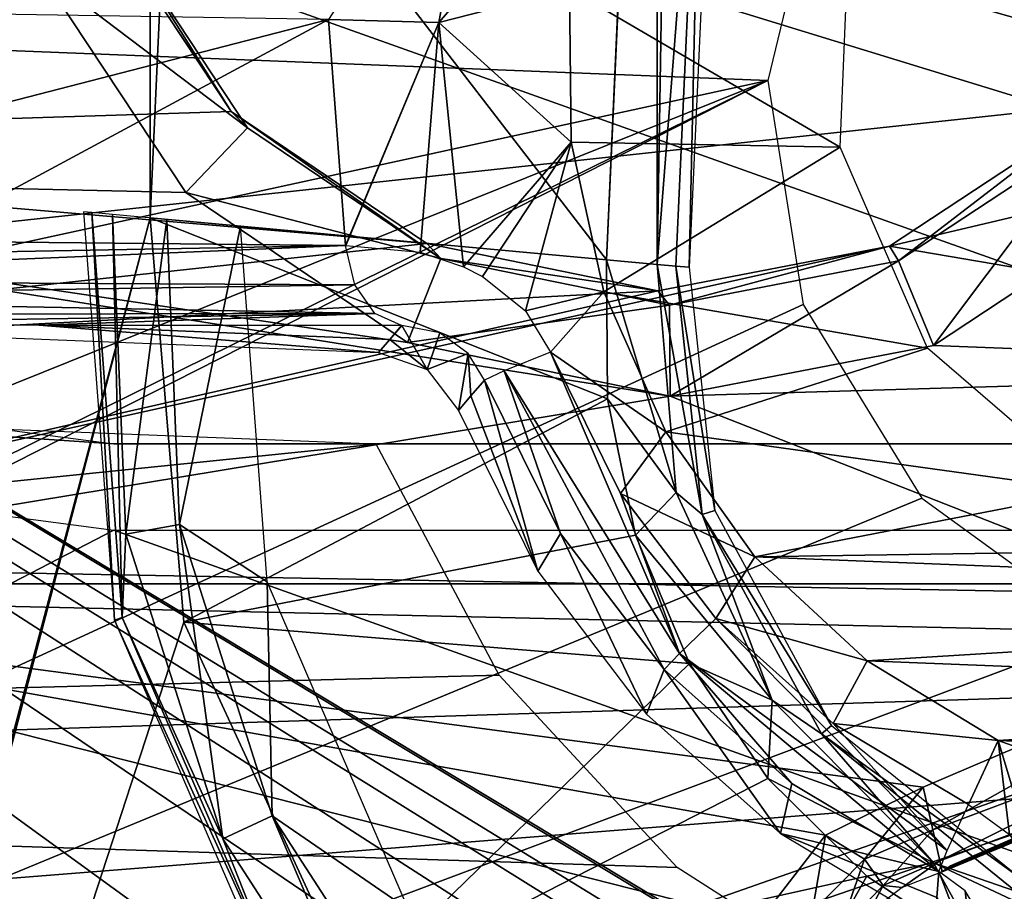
# Model space of a CAD drawing. Header units: millimetres. Extents: x -75 to 75, y -23 to 43.
# Tile 183 of 256: x 18.57 to 21.87, y 6 to 8.92. Entities that reach past the tile are written whole.
import ezdxf

# ---------------------------------------------------------------- set-up
doc = ezdxf.new("R2010")
doc.units = ezdxf.units.MM
doc.header["$LTSCALE"] = 81.481481
for name, color, linetype in [('14', 7, 'CONTINUOUS'), ('16', 7, 'CONTINUOUS'), ('190', 7, 'CONTINUOUS'), ('196', 7, 'CONTINUOUS'), ('205', 7, 'CONTINUOUS'), ('276', 7, 'CONTINUOUS'), ('280', 7, 'CONTINUOUS'), ('500', 7, 'CONTINUOUS'), ('515', 7, 'CONTINUOUS'), ('530', 7, 'CONTINUOUS'), ('531', 7, 'CONTINUOUS'), ('533', 7, 'CONTINUOUS'), ('534', 7, 'CONTINUOUS'), ('541', 7, 'CONTINUOUS'), ('542', 7, 'CONTINUOUS'), ('548', 7, 'CONTINUOUS'), ('6', 7, 'CONTINUOUS'), ('634', 7, 'CONTINUOUS'), ('693', 7, 'CONTINUOUS'), ('694', 7, 'CONTINUOUS'), ('699', 7, 'CONTINUOUS'), ('701', 7, 'CONTINUOUS'), ('722', 7, 'CONTINUOUS'), ('734', 7, 'CONTINUOUS'), ('753', 7, 'CONTINUOUS'), ('754', 7, 'CONTINUOUS'), ('756', 7, 'CONTINUOUS'), ('759', 7, 'CONTINUOUS'), ('775', 7, 'CONTINUOUS'), ('786', 7, 'CONTINUOUS'), ('791', 7, 'CONTINUOUS'), ('8', 7, 'CONTINUOUS'), ('803', 7, 'CONTINUOUS'), ('804', 7, 'CONTINUOUS'), ('820', 7, 'CONTINUOUS'), ('834', 7, 'CONTINUOUS'), ('835', 7, 'CONTINUOUS')]:
    doc.layers.add(name, color=color, linetype=linetype)

msp = doc.modelspace()

# ---------------------------------------------------------------- linework, layer by layer
at = {"layer": '14', "color": 251, "linetype": 'Continuous', "true_color": 0x565d62}
for points in [[(-58.6077, 7.0323, 96.607), (-58.9411, 32.5, 96.9404), (58.9411, 32.5, 96.9404), (-58.6077, 7.0323, 96.607)], [(-58.5539, 7.0314, 96.607), (-58.6077, 7.0323, 96.607), (58.9411, 32.5, 96.9404), (-58.5539, 7.0314, 96.607)], [(-58.5, 7.0311, 96.607), (-58.5539, 7.0314, 96.607), (58.9411, 32.5, 96.9404), (-58.5, 7.0311, 96.607)], [(-2.3593, 18.0402, 96.7511), (-58.5, 7.0311, 96.607), (58.9411, 32.5, 96.9404), (-2.3593, 18.0402, 96.7511)], [(2.5034, 7.0311, 96.607), (2.3593, 18.0402, 96.7511), (58.9411, 32.5, 96.9404), (2.5034, 7.0311, 96.607)], [(58.5, 7.0311, 96.607), (2.5034, 7.0311, 96.607), (58.9411, 32.5, 96.9404), (58.5, 7.0311, 96.607)]]:
    msp.add_3dface(points, dxfattribs=at)
at = {"layer": '16', "color": 251, "linetype": 'Continuous', "true_color": 0x565d62}
for points in [[(58.6077, 7.0323, -96.607), (58.9411, 32.5, -96.9404), (2.487, 28.0402, -96.882), (58.6077, 7.0323, -96.607)], [(2.9458, 7.0311, -96.607), (58.5, 7.0311, -96.607), (2.487, 28.0402, -96.882), (2.9458, 7.0311, -96.607)], [(58.5, 7.0311, -96.607), (58.5539, 7.0314, -96.607), (2.487, 28.0402, -96.882), (58.5, 7.0311, -96.607)], [(58.5539, 7.0314, -96.607), (58.6077, 7.0323, -96.607), (2.487, 28.0402, -96.882), (58.5539, 7.0314, -96.607)]]:
    msp.add_3dface(points, dxfattribs=at)
at = {"layer": '190', "color": 251, "linetype": 'Continuous', "true_color": 0x464b4f}
for points in [[(31.481, 7.5, 93.8643), (18.8869, 7.5, 93.8643), (47.3431, 7.5, 94.9357), (31.481, 7.5, 93.8643)], [(47.3431, 7.5, 94.9357), (18.8869, 7.5, 93.8643), (18.8869, 7.5, 94.9357), (47.3431, 7.5, 94.9357)]]:
    msp.add_3dface(points, dxfattribs=at)
at = {"layer": '196', "color": 251, "linetype": 'Continuous', "true_color": 0x464b4f}
for points in [[(18.8869, 7.5, 94.9357), (18.3527, 7.5358, 93.8657), (17.8553, 7.6353, 94.9306), (18.8869, 7.5, 94.9357)], [(18.8869, 7.5, 94.9357), (18.8869, 7.5, 93.8643), (18.3527, 7.5358, 93.8657), (18.8869, 7.5, 94.9357)]]:
    msp.add_3dface(points, dxfattribs=at)
at = {"layer": '205', "color": 251, "linetype": 'Continuous', "true_color": 0x464b4f}
for points in [[(17.763, 7.3599, 93.5697), (18.8869, 7.2105, 93.5645), (10.3562, 2.7895, 93.4101), (17.763, 7.3599, 93.5697)], [(18.8869, 7.2105, 93.5645), (31.2493, 2.7895, 93.4101), (10.3562, 2.7895, 93.4101), (18.8869, 7.2105, 93.5645)], [(31.481, 7.2105, 93.5645), (31.2493, 2.7895, 93.4101), (18.8869, 7.2105, 93.5645), (31.481, 7.2105, 93.5645)]]:
    msp.add_3dface(points, dxfattribs=at)
at = {"layer": '276', "color": 251, "linetype": 'Continuous', "true_color": 0x464b4f}
for points in [[(10.3562, 7.4943, -93.5744), (19.7806, 2.7895, -93.4101), (10.3562, 12.2105, -93.7391), (10.3562, 7.4943, -93.5744)], [(19.8924, 4.6662, -93.4756), (20.104, 5.1245, -93.4916), (10.3562, 12.2105, -93.7391), (19.8924, 4.6662, -93.4756)], [(19.8033, 4.0893, -93.4555), (19.8924, 4.6662, -93.4756), (10.3562, 12.2105, -93.7391), (19.8033, 4.0893, -93.4555)], [(19.7806, 2.7895, -93.4101), (19.8033, 4.0893, -93.4555), (10.3562, 12.2105, -93.7391), (19.7806, 2.7895, -93.4101)], [(54.9162, 5.6242, -93.5091), (55.0838, 5.6242, -93.5091), (10.3562, 12.2105, -93.7391), (54.9162, 5.6242, -93.5091)], [(21.0838, 5.6242, -93.5091), (21.3557, 5.5761, -93.5074), (10.3562, 12.2105, -93.7391), (21.0838, 5.6242, -93.5091)], [(10.3562, 12.2105, -93.7391), (55.0838, 5.6242, -93.5091), (55.2537, 12.2105, -93.7391), (10.3562, 12.2105, -93.7391)], [(20.9162, 5.6242, -93.5091), (21.0838, 5.6242, -93.5091), (10.3562, 12.2105, -93.7391), (20.9162, 5.6242, -93.5091)], [(20.6527, 5.5791, -93.5075), (20.9162, 5.6242, -93.5091), (10.3562, 12.2105, -93.7391), (20.6527, 5.5791, -93.5075)], [(20.3735, 5.4232, -93.5021), (20.6527, 5.5791, -93.5075), (10.3562, 12.2105, -93.7391), (20.3735, 5.4232, -93.5021)], [(20.104, 5.1245, -93.4916), (20.3735, 5.4232, -93.5021), (10.3562, 12.2105, -93.7391), (20.104, 5.1245, -93.4916)], [(54.6527, 5.5791, -93.5075), (54.9162, 5.6242, -93.5091), (10.3562, 12.2105, -93.7391), (54.6527, 5.5791, -93.5075)], [(37.9162, 5.6242, -93.5091), (38.0838, 5.6242, -93.5091), (10.3562, 12.2105, -93.7391), (37.9162, 5.6242, -93.5091)], [(38.0838, 5.6242, -93.5091), (38.3557, 5.5761, -93.5074), (10.3562, 12.2105, -93.7391), (38.0838, 5.6242, -93.5091)], [(38.3557, 5.5761, -93.5074), (53.7806, 2.7895, -93.4101), (10.3562, 12.2105, -93.7391), (38.3557, 5.5761, -93.5074)], [(54.104, 5.1245, -93.4916), (54.3735, 5.4232, -93.5021), (10.3562, 12.2105, -93.7391), (54.104, 5.1245, -93.4916)], [(53.8924, 4.6662, -93.4756), (54.104, 5.1245, -93.4916), (10.3562, 12.2105, -93.7391), (53.8924, 4.6662, -93.4756)], [(53.8033, 4.0893, -93.4555), (53.8924, 4.6662, -93.4756), (10.3562, 12.2105, -93.7391), (53.8033, 4.0893, -93.4555)], [(53.7806, 2.7895, -93.4101), (53.8033, 4.0893, -93.4555), (10.3562, 12.2105, -93.7391), (53.7806, 2.7895, -93.4101)], [(37.6527, 5.5791, -93.5075), (37.9162, 5.6242, -93.5091), (10.3562, 12.2105, -93.7391), (37.6527, 5.5791, -93.5075)], [(21.6319, 5.4188, -93.5019), (36.7806, 2.7895, -93.4101), (10.3562, 12.2105, -93.7391), (21.6319, 5.4188, -93.5019)], [(36.7806, 2.7895, -93.4101), (36.8033, 4.0893, -93.4555), (10.3562, 12.2105, -93.7391), (36.7806, 2.7895, -93.4101)], [(36.8033, 4.0893, -93.4555), (36.8924, 4.6662, -93.4756), (10.3562, 12.2105, -93.7391), (36.8033, 4.0893, -93.4555)], [(36.8924, 4.6662, -93.4756), (37.104, 5.1245, -93.4916), (10.3562, 12.2105, -93.7391), (36.8924, 4.6662, -93.4756)], [(37.104, 5.1245, -93.4916), (37.3735, 5.4232, -93.5021), (10.3562, 12.2105, -93.7391), (37.104, 5.1245, -93.4916)], [(21.3557, 5.5761, -93.5074), (21.6319, 5.4188, -93.5019), (10.3562, 12.2105, -93.7391), (21.3557, 5.5761, -93.5074)], [(54.3735, 5.4232, -93.5021), (54.6527, 5.5791, -93.5075), (10.3562, 12.2105, -93.7391), (54.3735, 5.4232, -93.5021)], [(37.3735, 5.4232, -93.5021), (37.6527, 5.5791, -93.5075), (10.3562, 12.2105, -93.7391), (37.3735, 5.4232, -93.5021)], [(10.3562, 2.7895, -93.4101), (19.7806, 2.7895, -93.4101), (10.3562, 7.4943, -93.5744), (10.3562, 2.7895, -93.4101)]]:
    msp.add_3dface(points, dxfattribs=at)
at = {"layer": '280', "color": 251, "linetype": 'Continuous', "true_color": 0x464b4f}
for points in [[(10.3562, 12.2105, -95.0609), (55.2537, 12.2105, -95.0609), (10.3562, 7.3602, -95.2303), (10.3562, 12.2105, -95.0609)], [(55.2537, 12.2105, -95.0609), (10.3562, 2.5, -95.4), (10.3562, 7.3602, -95.2303), (55.2537, 12.2105, -95.0609)], [(56.2634, 12.0146, -95.0677), (10.3562, 2.5, -95.4), (55.2537, 12.2105, -95.0609), (56.2634, 12.0146, -95.0677)], [(57.1247, 11.4571, -95.0872), (10.3562, 2.5, -95.4), (56.2634, 12.0146, -95.0677), (57.1247, 11.4571, -95.0872)], [(57.716, 10.6183, -95.1165), (10.3562, 2.5, -95.4), (57.1247, 11.4571, -95.0872), (57.716, 10.6183, -95.1165)], [(57.8816, 10.1303, -95.1335), (10.3562, 2.5, -95.4), (57.716, 10.6183, -95.1165), (57.8816, 10.1303, -95.1335)], [(57.9521, 9.6047, -95.1519), (10.3562, 2.5, -95.4), (57.8816, 10.1303, -95.1335), (57.9521, 9.6047, -95.1519)], [(58.2002, 2.5, -95.4), (10.3562, 2.5, -95.4), (57.9521, 9.6047, -95.1519), (58.2002, 2.5, -95.4)]]:
    msp.add_3dface(points, dxfattribs=at)
at = {"layer": '500', "color": 251, "linetype": 'Continuous', "true_color": 0x464b4f}
for points in [[(16.793, 20.0814, 160.5), (19.1206, 13.0969, 160.5), (16.793, -0.0814, 160.5), (16.793, 20.0814, 160.5)], [(19.1206, 13.0969, 160.5), (19.0078, 11.7428, 160.5), (16.793, -0.0814, 160.5), (19.1206, 13.0969, 160.5)], [(19.0078, 11.7428, 160.5), (19.0078, 8.2572, 160.5), (16.793, -0.0814, 160.5), (19.0078, 11.7428, 160.5)], [(19.0875, 10, 160.5), (19.0078, 8.2572, 160.5), (19.0078, 11.7428, 160.5), (19.0875, 10, 160.5)], [(16.793, -0.0814, 160.5), (19.0078, 8.2572, 160.5), (16.7084, -0.5047, 160.5), (16.793, -0.0814, 160.5)], [(19.0078, 8.2572, 160.5), (19.1206, 6.9031, 160.5), (16.7084, -0.5047, 160.5), (19.0078, 8.2572, 160.5)], [(19.1206, 6.9031, 160.5), (19.6897, 5.6693, 160.5), (16.7084, -0.5047, 160.5), (19.1206, 6.9031, 160.5)]]:
    msp.add_3dface(points, dxfattribs=at)
at = {"layer": '515', "color": 251, "linetype": 'Continuous', "true_color": 0x464b4f}
for points in [[(18.0711, 6.6779, 162.5), (15.8017, 8.6055, 162.5), (21.4039, -2.456, 162.5), (18.0711, 6.6779, 162.5)], [(15.8017, 8.6055, 162.5), (15.8017, 2.6098, 162.5), (21.4039, -2.456, 162.5), (15.8017, 8.6055, 162.5)], [(18.753, 5.1396, 162.5), (18.0711, 6.6779, 162.5), (21.4039, -2.456, 162.5), (18.753, 5.1396, 162.5)]]:
    msp.add_3dface(points, dxfattribs=at)
at = {"layer": '530', "color": 251, "linetype": 'Continuous', "true_color": 0x464b4f}
for points in [[(20.7684, 8.0958, 162.9537), (20.8985, 7.2769, 165.5), (20.8561, 7.2637, 162.9537), (20.7684, 8.0958, 162.9537)], [(20.8127, 8.0917, 165.5), (20.8985, 7.2769, 165.5), (20.7684, 8.0958, 162.9537), (20.8127, 8.0917, 165.5)], [(20.8985, 7.2769, 165.5), (21.2896, 6.5569, 165.5), (20.8561, 7.2637, 162.9537), (20.8985, 7.2769, 165.5)], [(20.8561, 7.2637, 162.9537), (21.2896, 6.5569, 165.5), (21.2555, 6.5284, 162.9537), (20.8561, 7.2637, 162.9537)], [(21.2896, 6.5569, 165.5), (21.9265, 6.0414, 165.5), (21.2555, 6.5284, 162.9537), (21.2896, 6.5569, 165.5)], [(21.2555, 6.5284, 162.9537), (21.9265, 6.0414, 165.5), (21.9058, 6.002, 162.9537), (21.2555, 6.5284, 162.9537)]]:
    msp.add_3dface(points, dxfattribs=at)
at = {"layer": '531', "color": 251, "linetype": 'Continuous', "true_color": 0x464b4f}
for points in [[(20.8127, 8.0917, 165.5), (20.7684, 8.0958, 162.9537), (20.8556, 10, 162.9537), (20.8127, 8.0917, 165.5)], [(20.9, 10, 165.5), (20.8127, 8.0917, 165.5), (20.8556, 10, 162.9537), (20.9, 10, 165.5)]]:
    msp.add_3dface(points, dxfattribs=at)
at = {"layer": '533', "color": 251, "linetype": 'Continuous', "true_color": 0x464b4f}
for points in [[(20.5388, 7.6509, 162.3284), (19.0078, 8.2572, 160.5), (20.5356, 8.1171, 162.3284), (20.5388, 7.6509, 162.3284)], [(19.1206, 6.9031, 160.5), (19.0078, 8.2572, 160.5), (20.5388, 7.6509, 162.3284), (19.1206, 6.9031, 160.5)], [(20.6328, 7.1943, 162.3284), (19.1206, 6.9031, 160.5), (20.5388, 7.6509, 162.3284), (20.6328, 7.1943, 162.3284)], [(20.8141, 6.7648, 162.3284), (19.1206, 6.9031, 160.5), (20.6328, 7.1943, 162.3284), (20.8141, 6.7648, 162.3284)], [(19.6897, 5.6693, 160.5), (19.1206, 6.9031, 160.5), (20.8141, 6.7648, 162.3284), (19.6897, 5.6693, 160.5)], [(21.0757, 6.3789, 162.3284), (19.6897, 5.6693, 160.5), (20.8141, 6.7648, 162.3284), (21.0757, 6.3789, 162.3284)], [(21.4076, 6.0515, 162.3284), (19.6897, 5.6693, 160.5), (21.0757, 6.3789, 162.3284), (21.4076, 6.0515, 162.3284)], [(20.6465, 4.7045, 160.5), (19.6897, 5.6693, 160.5), (21.4076, 6.0515, 162.3284), (20.6465, 4.7045, 160.5)], [(21.797, 5.7951, 162.3284), (20.6465, 4.7045, 160.5), (21.4076, 6.0515, 162.3284), (21.797, 5.7951, 162.3284)]]:
    msp.add_3dface(points, dxfattribs=at)
at = {"layer": '534', "color": 251, "linetype": 'Continuous', "true_color": 0x464b4f}
for points in [[(19.0078, 8.2572, 160.5), (19.0875, 10, 160.5), (20.5356, 8.1171, 162.3284), (19.0078, 8.2572, 160.5)], [(20.5356, 8.1171, 162.3284), (19.0875, 10, 160.5), (20.6218, 10, 162.3284), (20.5356, 8.1171, 162.3284)]]:
    msp.add_3dface(points, dxfattribs=at)
at = {"layer": '541', "color": 251, "linetype": 'Continuous', "true_color": 0x464b4f}
for points in [[(20.7684, 11.9042, 162.9537), (20.8556, 10, 162.9537), (20.7055, 8.1016, 162.621), (20.7684, 11.9042, 162.9537)], [(20.7055, 11.8984, 162.621), (20.7684, 11.9042, 162.9537), (20.7055, 8.1016, 162.621), (20.7055, 11.8984, 162.621)], [(20.5356, 8.1171, 162.3284), (20.7055, 11.8984, 162.621), (20.7055, 8.1016, 162.621), (20.5356, 8.1171, 162.3284)], [(20.5356, 8.1171, 162.3284), (20.6218, 10, 162.3284), (20.7055, 11.8984, 162.621), (20.5356, 8.1171, 162.3284)], [(20.8556, 10, 162.9537), (20.7684, 8.0958, 162.9537), (20.7055, 8.1016, 162.621), (20.8556, 10, 162.9537)]]:
    msp.add_3dface(points, dxfattribs=at)
at = {"layer": '542', "color": 251, "linetype": 'Continuous', "true_color": 0x464b4f}
for points in [[(20.5388, 7.6509, 162.3284), (20.5356, 8.1171, 162.3284), (20.7692, 7.3375, 162.621), (20.5388, 7.6509, 162.3284)], [(20.5356, 8.1171, 162.3284), (20.7055, 8.1016, 162.621), (20.7692, 7.3375, 162.621), (20.5356, 8.1171, 162.3284)], [(20.7055, 8.1016, 162.621), (20.8561, 7.2637, 162.9537), (20.7692, 7.3375, 162.621), (20.7055, 8.1016, 162.621)], [(20.7684, 8.0958, 162.9537), (20.8561, 7.2637, 162.9537), (20.7055, 8.1016, 162.621), (20.7684, 8.0958, 162.9537)], [(20.6328, 7.1943, 162.3284), (20.5388, 7.6509, 162.3284), (20.7692, 7.3375, 162.621), (20.6328, 7.1943, 162.3284)], [(20.6328, 7.1943, 162.3284), (20.7692, 7.3375, 162.621), (21.0903, 6.6413, 162.621), (20.6328, 7.1943, 162.3284)], [(20.7692, 7.3375, 162.621), (20.8561, 7.2637, 162.9537), (21.0903, 6.6413, 162.621), (20.7692, 7.3375, 162.621)], [(20.8561, 7.2637, 162.9537), (21.2555, 6.5284, 162.9537), (21.0903, 6.6413, 162.621), (20.8561, 7.2637, 162.9537)], [(20.8141, 6.7648, 162.3284), (20.6328, 7.1943, 162.3284), (21.0903, 6.6413, 162.621), (20.8141, 6.7648, 162.3284)], [(21.0757, 6.3789, 162.3284), (20.8141, 6.7648, 162.3284), (21.0903, 6.6413, 162.621), (21.0757, 6.3789, 162.3284)], [(21.0757, 6.3789, 162.3284), (21.0903, 6.6413, 162.621), (21.6302, 6.0969, 162.621), (21.0757, 6.3789, 162.3284)], [(21.0903, 6.6413, 162.621), (21.2555, 6.5284, 162.9537), (21.6302, 6.0969, 162.621), (21.0903, 6.6413, 162.621)], [(21.2555, 6.5284, 162.9537), (21.9058, 6.002, 162.9537), (21.6302, 6.0969, 162.621), (21.2555, 6.5284, 162.9537)], [(21.4076, 6.0515, 162.3284), (21.0757, 6.3789, 162.3284), (21.6302, 6.0969, 162.621), (21.4076, 6.0515, 162.3284)], [(21.797, 5.7951, 162.3284), (21.4076, 6.0515, 162.3284), (21.6302, 6.0969, 162.621), (21.797, 5.7951, 162.3284)], [(21.797, 5.7951, 162.3284), (21.6302, 6.0969, 162.621), (22.3237, 5.77, 162.621), (21.797, 5.7951, 162.3284)], [(21.6302, 6.0969, 162.621), (21.9058, 6.002, 162.9537), (22.3237, 5.77, 162.621), (21.6302, 6.0969, 162.621)]]:
    msp.add_3dface(points, dxfattribs=at)
at = {"layer": '548', "color": 251, "linetype": 'Continuous', "true_color": 0x464b4f}
for points in [[(18.8881, 6.9098, 163.4489), (18.8122, 8.2752, 165.0087), (18.7851, 8.2776, 163.4489), (18.8881, 6.9098, 163.4489)], [(18.914, 6.9183, 165.0087), (18.8122, 8.2752, 165.0087), (18.8881, 6.9098, 163.4489), (18.914, 6.9183, 165.0087)], [(19.4534, 5.6691, 165.0087), (18.914, 6.9183, 165.0087), (18.8881, 6.9098, 163.4489), (19.4534, 5.6691, 165.0087)], [(19.4328, 5.6508, 163.4489), (19.4534, 5.6691, 165.0087), (18.8881, 6.9098, 163.4489), (19.4328, 5.6508, 163.4489)]]:
    msp.add_3dface(points, dxfattribs=at)
at = {"layer": '6', "color": 251, "linetype": 'Continuous', "true_color": 0x565d62}
for points in [[(-0.5, 0, 104.5156), (58.517, 0, 104.5156), (-0.5, 37, 105), (-0.5, 0, 104.5156)], [(58.517, 0, 104.5156), (59.0014, 37, 105), (-0.5, 37, 105), (58.517, 0, 104.5156)]]:
    msp.add_3dface(points, dxfattribs=at)
at = {"layer": '634', "color": 251, "linetype": 'Continuous', "true_color": 0x464b4f}
for points in [[(18.8122, 8.2752, 165.0087), (18.914, 6.9183, 165.0087), (18.8816, 8.2688, 165.2548), (18.8122, 8.2752, 165.0087)], [(18.9263, 7.1979, 165.2548), (19.0636, 8.2521, 165.4345), (18.8816, 8.2688, 165.2548), (18.9263, 7.1979, 165.2548)], [(18.914, 6.9183, 165.0087), (18.9263, 7.1979, 165.2548), (18.8816, 8.2688, 165.2548), (18.914, 6.9183, 165.0087)], [(19.1062, 7.2297, 165.4345), (19.0636, 8.2521, 165.4345), (18.9263, 7.1979, 165.2548), (19.1062, 7.2297, 165.4345)], [(19.1062, 7.2297, 165.4345), (19.31, 8.2295, 165.5), (19.0636, 8.2521, 165.4345), (19.1062, 7.2297, 165.4345)], [(19.3995, 7.0379, 165.5), (19.31, 8.2295, 165.5), (19.1062, 7.2297, 165.4345), (19.3995, 7.0379, 165.5)], [(19.251, 6.1764, 165.2548), (19.1062, 7.2297, 165.4345), (18.9263, 7.1979, 165.2548), (19.251, 6.1764, 165.2548)], [(19.4162, 6.2544, 165.4345), (19.1062, 7.2297, 165.4345), (19.251, 6.1764, 165.2548), (19.4162, 6.2544, 165.4345)], [(19.4162, 6.2544, 165.4345), (19.3995, 7.0379, 165.5), (19.1062, 7.2297, 165.4345), (19.4162, 6.2544, 165.4345)], [(18.914, 6.9183, 165.0087), (19.251, 6.1764, 165.2548), (18.9263, 7.1979, 165.2548), (18.914, 6.9183, 165.0087)], [(19.8732, 5.9406, 165.5), (19.3995, 7.0379, 165.5), (19.4162, 6.2544, 165.4345), (19.8732, 5.9406, 165.5)], [(18.914, 6.9183, 165.0087), (19.4534, 5.6691, 165.0087), (19.251, 6.1764, 165.2548), (18.914, 6.9183, 165.0087)], [(19.8329, 5.2763, 165.2548), (19.4162, 6.2544, 165.4345), (19.251, 6.1764, 165.2548), (19.8329, 5.2763, 165.2548)], [(19.9718, 5.395, 165.4345), (19.4162, 6.2544, 165.4345), (19.8329, 5.2763, 165.2548), (19.9718, 5.395, 165.4345)], [(19.9718, 5.395, 165.4345), (19.8732, 5.9406, 165.5), (19.4162, 6.2544, 165.4345), (19.9718, 5.395, 165.4345)], [(19.4534, 5.6691, 165.0087), (19.8329, 5.2763, 165.2548), (19.251, 6.1764, 165.2548), (19.4534, 5.6691, 165.0087)]]:
    msp.add_3dface(points, dxfattribs=at)
at = {"layer": '693', "color": 2, "linetype": 'Continuous'}
for points in [[(21.0764, 8.7178, 166.2782), (10.336, 9.1427, 166.1164), (21.2545, 9.4573, 166.2613), (21.0764, 8.7178, 166.2782)], [(9.8034, 6.2606, 166.1844), (10.336, 9.1427, 166.1164), (21.0764, 8.7178, 166.2782), (9.8034, 6.2606, 166.1844)], [(21.1949, 7.9665, 166.2995), (3.9463, 0.0221, 166.2657), (21.0764, 8.7178, 166.2782), (21.1949, 7.9665, 166.2995)], [(3.9463, 0.0221, 166.2657), (6.4736, 1.5078, 166.2622), (21.0764, 8.7178, 166.2782), (3.9463, 0.0221, 166.2657)], [(6.4736, 1.5078, 166.2622), (8.4802, 3.645, 166.2344), (21.0764, 8.7178, 166.2782), (6.4736, 1.5078, 166.2622)], [(8.4802, 3.645, 166.2344), (9.8034, 6.2606, 166.1844), (21.0764, 8.7178, 166.2782), (8.4802, 3.645, 166.2344)], [(21.592, 7.3179, 166.3221), (3.9463, 0.0221, 166.2657), (21.1949, 7.9665, 166.2995), (21.592, 7.3179, 166.3221)], [(22.2072, 6.8706, 166.3424), (3.9463, 0.0221, 166.2657), (21.592, 7.3179, 166.3221), (22.2072, 6.8706, 166.3424)], [(22.9468, 6.6929, 166.3574), (3.9463, 0.0221, 166.2657), (22.2072, 6.8706, 166.3424), (22.9468, 6.6929, 166.3574)], [(23.6983, 6.8116, 166.3648), (3.9463, 0.0221, 166.2657), (22.9468, 6.6929, 166.3574), (23.6983, 6.8116, 166.3648)], [(27.8758, -6.7171, 166.7777), (3.9463, 0.0221, 166.2657), (23.6983, 6.8116, 166.3648), (27.8758, -6.7171, 166.7777)]]:
    msp.add_3dface(points, dxfattribs=at)
at = {"layer": '694', "color": 2, "linetype": 'Continuous'}
for points in [[(17.4223, 7.5914, 169.2577), (9.4523, 6.4433, 169.1761), (19.7644, 7.4988, 169.293), (17.4223, 7.5914, 169.2577)], [(19.7644, 7.4988, 169.293), (9.4523, 6.4433, 169.1761), (20.177, 6.7255, 169.3191), (19.7644, 7.4988, 169.293)], [(20.177, 6.7255, 169.3191), (9.4523, 6.4433, 169.1761), (20.772, 6.0813, 169.3443), (20.177, 6.7255, 169.3191)], [(9.4523, 6.4433, 169.1761), (8.171, 3.9106, 169.2244), (21.5102, 5.6087, 169.367), (9.4523, 6.4433, 169.1761)], [(20.772, 6.0813, 169.3443), (9.4523, 6.4433, 169.1761), (21.5102, 5.6087, 169.367), (20.772, 6.0813, 169.3443)]]:
    msp.add_3dface(points, dxfattribs=at)
at = {"layer": '699', "color": 2, "linetype": 'Continuous'}
for points in [[(21.3187, 8.4946, 172.2901), (21.348, 9.2281, 172.2713), (20.4117, 9.0244, 172.2635), (21.3187, 8.4946, 172.2901)], [(20.4176, 8.5111, 172.277), (21.3187, 8.4946, 172.2901), (20.4117, 9.0244, 172.2635), (20.4176, 8.5111, 172.277)], [(20.5267, 8.0095, 172.2917), (21.3187, 8.4946, 172.2901), (20.4176, 8.5111, 172.277), (20.5267, 8.0095, 172.2917)], [(21.6107, 7.8211, 172.3118), (21.3187, 8.4946, 172.2901), (20.5267, 8.0095, 172.2917), (21.6107, 7.8211, 172.3118)], [(20.7345, 7.5401, 172.3069), (21.6107, 7.8211, 172.3118), (20.5267, 8.0095, 172.2917), (20.7345, 7.5401, 172.3069)], [(22.166, 7.3411, 172.3321), (21.6107, 7.8211, 172.3118), (20.7345, 7.5401, 172.3069), (22.166, 7.3411, 172.3321)], [(21.0326, 7.1222, 172.322), (22.166, 7.3411, 172.3321), (20.7345, 7.5401, 172.3069), (21.0326, 7.1222, 172.322)], [(22.8747, 7.1496, 172.3471), (22.166, 7.3411, 172.3321), (21.0326, 7.1222, 172.322), (22.8747, 7.1496, 172.3471)], [(24.7089, 6.9767, 172.3773), (22.8747, 7.1496, 172.3471), (21.0326, 7.1222, 172.322), (24.7089, 6.9767, 172.3773)], [(21.4086, 6.7728, 172.3364), (24.7089, 6.9767, 172.3773), (21.0326, 7.1222, 172.322), (21.4086, 6.7728, 172.3364)], [(24.3061, 6.6581, 172.38), (24.7089, 6.9767, 172.3773), (21.4086, 6.7728, 172.3364), (24.3061, 6.6581, 172.38)], [(21.8474, 6.5062, 172.3495), (24.3061, 6.6581, 172.38), (21.4086, 6.7728, 172.3364), (21.8474, 6.5062, 172.3495)], [(23.8475, 6.427, 172.3797), (24.3061, 6.6581, 172.38), (21.8474, 6.5062, 172.3495), (23.8475, 6.427, 172.3797)], [(22.3308, 6.3333, 172.3608), (23.8475, 6.427, 172.3797), (21.8474, 6.5062, 172.3495), (22.3308, 6.3333, 172.3608)]]:
    msp.add_3dface(points, dxfattribs=at)
at = {"layer": '701', "color": 2, "linetype": 'Continuous'}
for points in [[(20.1276, 7.7137, 171.9918), (20.0822, 7.661, 170.7355), (20.3063, 7.0735, 169.5962), (20.1276, 7.7137, 171.9918)], [(20.382, 7.2001, 172.0088), (20.1276, 7.7137, 171.9918), (20.3063, 7.0735, 169.5962), (20.382, 7.2001, 172.0088)], [(20.0822, 7.661, 170.7355), (20.0405, 7.6124, 169.5783), (20.3063, 7.0735, 169.5962), (20.0822, 7.661, 170.7355)], [(20.67, 6.595, 169.6138), (20.382, 7.2001, 172.0088), (20.3063, 7.0735, 169.5962), (20.67, 6.595, 169.6138)], [(20.7291, 6.744, 172.0256), (20.382, 7.2001, 172.0088), (20.67, 6.595, 169.6138), (20.7291, 6.744, 172.0256)], [(21.1181, 6.1946, 169.6306), (20.7291, 6.744, 172.0256), (20.67, 6.595, 169.6138), (21.1181, 6.1946, 169.6306)], [(21.1563, 6.3619, 172.0416), (20.7291, 6.744, 172.0256), (21.1181, 6.1946, 169.6306), (21.1563, 6.3619, 172.0416)], [(21.6481, 6.0675, 172.0562), (21.1563, 6.3619, 172.0416), (21.1181, 6.1946, 169.6306), (21.6481, 6.0675, 172.0562)], [(21.6481, 6.0675, 172.0562), (21.1181, 6.1946, 169.6306), (21.6415, 5.9805, 170.8953), (21.6481, 6.0675, 172.0562)], [(21.6344, 5.8869, 169.6459), (21.6415, 5.9805, 170.8953), (21.1181, 6.1946, 169.6306), (21.6344, 5.8869, 169.6459)]]:
    msp.add_3dface(points, dxfattribs=at)
at = {"layer": '722', "color": 2, "linetype": 'Continuous'}
for points in [[(16.7586, 8.1872, 169.3099), (19.6056, 8.9218, 171.9465), (16.7409, 8.9682, 169.2892), (16.7586, 8.1872, 169.3099)], [(18.2255, 8.1792, 170.6581), (19.6056, 8.9218, 171.9465), (16.7586, 8.1872, 169.3099), (18.2255, 8.1792, 170.6581)], [(19.6617, 8.1647, 171.9671), (19.6056, 8.9218, 171.9465), (18.2255, 8.1792, 170.6581), (19.6617, 8.1647, 171.9671)]]:
    msp.add_3dface(points, dxfattribs=at)
at = {"layer": '734', "color": 2, "linetype": 'Continuous'}
for points in [[(18.6359, 7.898, 170.652), (17.4301, 7.8988, 169.5447), (19.7722, 7.8061, 169.58), (18.6359, 7.898, 170.652)], [(19.8499, 7.8969, 171.7589), (18.6359, 7.898, 170.652), (19.8102, 7.8499, 170.6303), (19.8499, 7.8969, 171.7589)], [(19.8102, 7.8499, 170.6303), (18.6359, 7.898, 170.652), (19.7722, 7.8061, 169.58), (19.8102, 7.8499, 170.6303)], [(19.8511, 7.8969, 171.76), (19.8499, 7.8969, 171.7589), (19.8102, 7.8499, 170.6303), (19.8511, 7.8969, 171.76)]]:
    msp.add_3dface(points, dxfattribs=at)
at = {"layer": '753', "color": 2, "linetype": 'Continuous'}
for points in [[(19.8511, 7.8969, 171.76), (19.8102, 7.8499, 170.6303), (19.9354, 7.7496, 169.5764), (19.8511, 7.8969, 171.76)], [(19.9784, 7.8724, 171.9197), (19.8511, 7.8969, 171.76), (19.9354, 7.7496, 169.5764), (19.9784, 7.8724, 171.9197)], [(19.8102, 7.8499, 170.6303), (19.7722, 7.8061, 169.58), (19.9354, 7.7496, 169.5764), (19.8102, 7.8499, 170.6303)], [(20.0728, 7.8034, 171.977), (19.9784, 7.8724, 171.9197), (19.9354, 7.7496, 169.5764), (20.0728, 7.8034, 171.977)], [(20.0405, 7.6124, 169.5783), (20.0728, 7.8034, 171.977), (19.9354, 7.7496, 169.5764), (20.0405, 7.6124, 169.5783)], [(20.0405, 7.6124, 169.5783), (20.0822, 7.661, 170.7355), (20.0728, 7.8034, 171.977), (20.0405, 7.6124, 169.5783)], [(20.0822, 7.661, 170.7355), (20.1276, 7.7137, 171.9918), (20.0728, 7.8034, 171.977), (20.0822, 7.661, 170.7355)]]:
    msp.add_3dface(points, dxfattribs=at)
at = {"layer": '754', "color": 2, "linetype": 'Continuous'}
for points in [[(21.6481, 6.0675, 172.0562), (21.6415, 5.9805, 170.8953), (21.7627, 5.7714, 169.6538), (21.6481, 6.0675, 172.0562)], [(21.7368, 6.0021, 172.0465), (21.6481, 6.0675, 172.0562), (21.7627, 5.7714, 169.6538), (21.7368, 6.0021, 172.0465)], [(21.7982, 5.9005, 171.9945), (21.7368, 6.0021, 172.0465), (21.7627, 5.7714, 169.6538), (21.7982, 5.9005, 171.9945)]]:
    msp.add_3dface(points, dxfattribs=at)
at = {"layer": '756', "color": 2, "linetype": 'Continuous'}
for points in [[(19.6056, 8.9218, 171.9465), (19.9749, 8.9124, 172.1805), (20.1224, 9.7233, 172.1617), (19.6056, 8.9218, 171.9465)], [(19.9749, 8.9124, 172.1805), (20.5092, 9.5285, 172.2516), (20.1224, 9.7233, 172.1617), (19.9749, 8.9124, 172.1805)], [(20.4117, 9.0244, 172.2635), (20.5092, 9.5285, 172.2516), (19.9749, 8.9124, 172.1805), (20.4117, 9.0244, 172.2635)], [(20.4176, 8.5111, 172.277), (20.4117, 9.0244, 172.2635), (19.9749, 8.9124, 172.1805), (20.4176, 8.5111, 172.277)], [(19.6056, 8.9218, 171.9465), (19.6617, 8.1647, 171.9671), (19.9749, 8.9124, 172.1805), (19.6056, 8.9218, 171.9465)], [(19.6632, 8.1648, 171.9685), (19.9749, 8.9124, 172.1805), (19.6617, 8.1647, 171.9671), (19.6632, 8.1648, 171.9685)], [(19.9121, 8.1421, 172.1406), (19.9749, 8.9124, 172.1805), (19.6632, 8.1648, 171.9685), (19.9121, 8.1421, 172.1406)], [(20.0576, 8.0935, 172.2035), (19.9749, 8.9124, 172.1805), (19.9121, 8.1421, 172.1406), (20.0576, 8.0935, 172.2035)], [(20.0576, 8.0935, 172.2035), (20.4176, 8.5111, 172.277), (19.9749, 8.9124, 172.1805), (20.0576, 8.0935, 172.2035)], [(20.121, 8.0611, 172.2244), (20.4176, 8.5111, 172.277), (20.0576, 8.0935, 172.2035), (20.121, 8.0611, 172.2244)], [(20.2643, 7.9453, 172.259), (20.4176, 8.5111, 172.277), (20.121, 8.0611, 172.2244), (20.2643, 7.9453, 172.259)], [(20.5267, 8.0095, 172.2917), (20.4176, 8.5111, 172.277), (20.2643, 7.9453, 172.259), (20.5267, 8.0095, 172.2917)], [(20.3484, 7.8068, 172.2711), (20.5267, 8.0095, 172.2917), (20.2643, 7.9453, 172.259), (20.3484, 7.8068, 172.2711)], [(20.7345, 7.5401, 172.3069), (20.5267, 8.0095, 172.2917), (20.3484, 7.8068, 172.2711), (20.7345, 7.5401, 172.3069)], [(20.5826, 7.3342, 172.2867), (20.7345, 7.5401, 172.3069), (20.3484, 7.8068, 172.2711), (20.5826, 7.3342, 172.2867)], [(21.0326, 7.1222, 172.322), (20.7345, 7.5401, 172.3069), (20.5826, 7.3342, 172.2867), (21.0326, 7.1222, 172.322)], [(20.902, 6.9146, 172.3022), (21.0326, 7.1222, 172.322), (20.5826, 7.3342, 172.2867), (20.902, 6.9146, 172.3022)], [(21.4086, 6.7728, 172.3364), (21.0326, 7.1222, 172.322), (20.902, 6.9146, 172.3022), (21.4086, 6.7728, 172.3364)], [(21.2951, 6.5629, 172.3169), (21.4086, 6.7728, 172.3364), (20.902, 6.9146, 172.3022), (21.2951, 6.5629, 172.3169)], [(21.8474, 6.5062, 172.3495), (21.4086, 6.7728, 172.3364), (21.2951, 6.5629, 172.3169), (21.8474, 6.5062, 172.3495)], [(21.7477, 6.292, 172.3303), (21.8474, 6.5062, 172.3495), (21.2951, 6.5629, 172.3169), (21.7477, 6.292, 172.3303)], [(21.8851, 6.1909, 172.3268), (21.8474, 6.5062, 172.3495), (21.7477, 6.292, 172.3303), (21.8851, 6.1909, 172.3268)], [(22.3308, 6.3333, 172.3608), (21.8474, 6.5062, 172.3495), (21.989, 6.0343, 172.3012), (22.3308, 6.3333, 172.3608)], [(21.989, 6.0343, 172.3012), (21.8474, 6.5062, 172.3495), (21.8851, 6.1909, 172.3268), (21.989, 6.0343, 172.3012)]]:
    msp.add_3dface(points, dxfattribs=at)
at = {"layer": '759', "color": 2, "linetype": 'Continuous'}
for points in [[(19.6617, 8.1647, 171.9671), (18.2255, 8.1792, 170.6581), (16.7916, 8.1125, 169.3235), (19.6617, 8.1647, 171.9671)], [(16.8603, 8.0478, 169.3488), (19.6617, 8.1647, 171.9671), (16.7916, 8.1125, 169.3235), (16.8603, 8.0478, 169.3488)], [(19.6928, 8.0334, 171.9326), (19.6617, 8.1647, 171.9671), (16.8603, 8.0478, 169.3488), (19.6928, 8.0334, 171.9326)], [(16.9629, 7.9909, 169.3851), (19.6928, 8.0334, 171.9326), (16.8603, 8.0478, 169.3488), (16.9629, 7.9909, 169.3851)], [(19.7604, 7.9372, 171.8578), (19.6928, 8.0334, 171.9326), (16.9629, 7.9909, 169.3851), (19.7604, 7.9372, 171.8578)], [(17.1399, 7.934, 169.4463), (19.7604, 7.9372, 171.8578), (16.9629, 7.9909, 169.3851), (17.1399, 7.934, 169.4463)], [(17.4301, 7.8988, 169.5447), (19.7604, 7.9372, 171.8578), (17.1399, 7.934, 169.4463), (17.4301, 7.8988, 169.5447)], [(17.4301, 7.8988, 169.5447), (18.6359, 7.898, 170.652), (19.7604, 7.9372, 171.8578), (17.4301, 7.8988, 169.5447)], [(18.6359, 7.898, 170.652), (19.8499, 7.8969, 171.7589), (19.7604, 7.9372, 171.8578), (18.6359, 7.898, 170.652)]]:
    msp.add_3dface(points, dxfattribs=at)
at = {"layer": '775', "color": 2, "linetype": 'Continuous'}
for points in [[(20.3484, 7.8068, 172.2711), (20.1928, 7.7443, 172.1725), (20.7799, 6.798, 172.2055), (20.3484, 7.8068, 172.2711)], [(20.5826, 7.3342, 172.2867), (20.3484, 7.8068, 172.2711), (20.7799, 6.798, 172.2055), (20.5826, 7.3342, 172.2867)], [(20.1276, 7.7137, 171.9918), (20.382, 7.2001, 172.0088), (20.1928, 7.7443, 172.1725), (20.1276, 7.7137, 171.9918)], [(20.1928, 7.7443, 172.1725), (20.7291, 6.744, 172.0256), (20.7799, 6.798, 172.2055), (20.1928, 7.7443, 172.1725)], [(20.382, 7.2001, 172.0088), (20.7291, 6.744, 172.0256), (20.1928, 7.7443, 172.1725), (20.382, 7.2001, 172.0088)], [(20.902, 6.9146, 172.3022), (20.5826, 7.3342, 172.2867), (20.7799, 6.798, 172.2055), (20.902, 6.9146, 172.3022)], [(20.902, 6.9146, 172.3022), (20.7799, 6.798, 172.2055), (21.6768, 6.1378, 172.2353), (20.902, 6.9146, 172.3022)], [(21.2951, 6.5629, 172.3169), (20.902, 6.9146, 172.3022), (21.6768, 6.1378, 172.2353), (21.2951, 6.5629, 172.3169)], [(20.7291, 6.744, 172.0256), (21.1563, 6.3619, 172.0416), (20.7799, 6.798, 172.2055), (20.7291, 6.744, 172.0256)], [(20.7799, 6.798, 172.2055), (21.6481, 6.0675, 172.0562), (21.6768, 6.1378, 172.2353), (20.7799, 6.798, 172.2055)], [(21.1563, 6.3619, 172.0416), (21.6481, 6.0675, 172.0562), (20.7799, 6.798, 172.2055), (21.1563, 6.3619, 172.0416)], [(21.7477, 6.292, 172.3303), (21.2951, 6.5629, 172.3169), (21.6768, 6.1378, 172.2353), (21.7477, 6.292, 172.3303)]]:
    msp.add_3dface(points, dxfattribs=at)
at = {"layer": '786', "linetype": 'Continuous'}
for points in [[(15.9875, 8.5091, 189.2628), (18.6945, 10.0485, 189.2201), (15.7472, 10.0646, 189.1783), (15.9875, 8.5091, 189.2628)], [(18.8439, 9.2729, 189.2525), (18.6945, 10.0485, 189.2201), (15.9875, 8.5091, 189.2628), (18.8439, 9.2729, 189.2525)], [(29.0278, 6.8758, 189.611), (29.2195, 9.9911, 189.3692), (21.4835, 8.1627, 189.3671), (29.0278, 6.8758, 189.611)], [(21.4835, 8.1627, 189.3671), (29.2195, 9.9911, 189.3692), (22.1441, 8.5978, 189.3407), (21.4835, 8.1627, 189.3671)], [(19.2792, 8.6134, 189.3001), (18.8439, 9.2729, 189.2525), (15.9875, 8.5091, 189.2628), (19.2792, 8.6134, 189.3001)], [(19.9339, 8.1712, 189.3451), (19.2792, 8.6134, 189.3001), (15.9875, 8.5091, 189.2628), (19.9339, 8.1712, 189.3451)], [(16.2907, 7.7772, 189.3332), (19.9339, 8.1712, 189.3451), (15.9875, 8.5091, 189.2628), (16.2907, 7.7772, 189.3332)], [(20.7077, 8.0132, 189.3702), (19.9339, 8.1712, 189.3451), (16.2907, 7.7772, 189.3332), (20.7077, 8.0132, 189.3702)], [(29.0278, 6.8758, 189.611), (21.4835, 8.1627, 189.3671), (16.7083, 7.1011, 189.4161), (29.0278, 6.8758, 189.611)], [(21.4835, 8.1627, 189.3671), (20.7077, 8.0132, 189.3702), (16.7083, 7.1011, 189.4161), (21.4835, 8.1627, 189.3671)], [(16.7083, 7.1011, 189.4161), (20.7077, 8.0132, 189.3702), (16.2907, 7.7772, 189.3332), (16.7083, 7.1011, 189.4161)], [(17.23, 6.4996, 189.505), (29.0278, 6.8758, 189.611), (16.7083, 7.1011, 189.4161), (17.23, 6.4996, 189.505)], [(17.8417, 5.9894, 189.5922), (29.0278, 6.8758, 189.611), (17.23, 6.4996, 189.505), (17.8417, 5.9894, 189.5922)], [(28.4809, 3.7618, 190.181), (29.0278, 6.8758, 189.611), (17.8417, 5.9894, 189.5922), (28.4809, 3.7618, 190.181)]]:
    msp.add_3dface(points, dxfattribs=at)
at = {"layer": '791', "linetype": 'Continuous'}
for points in [[(15.7631, 9.9862, 186.1793), (18.6327, 9.0907, 186.243), (16.0077, 8.4126, 186.2239), (15.7631, 9.9862, 186.1793)], [(18.6327, 9.0907, 186.243), (19.1269, 8.342, 186.2695), (16.0077, 8.4126, 186.2239), (18.6327, 9.0907, 186.243)], [(19.8701, 7.8396, 186.2931), (20.7491, 7.6598, 186.3101), (16.0077, 8.4126, 186.2239), (19.8701, 7.8396, 186.2931)], [(16.0077, 8.4126, 186.2239), (20.7491, 7.6598, 186.3101), (16.735, 6.9961, 186.2712), (16.0077, 8.4126, 186.2239)], [(19.1269, 8.342, 186.2695), (19.8701, 7.8396, 186.2931), (16.0077, 8.4126, 186.2239), (19.1269, 8.342, 186.2695)], [(21.6302, 7.83, 186.318), (22.3792, 8.3243, 186.3156), (23.734, 7.7479, 186.3497), (21.6302, 7.83, 186.318)], [(20.7491, 7.6598, 186.3101), (21.6302, 7.83, 186.318), (23.734, 7.7479, 186.3497), (20.7491, 7.6598, 186.3101)], [(22.7891, 6.859, 186.3597), (20.7491, 7.6598, 186.3101), (23.734, 7.7479, 186.3497), (22.7891, 6.859, 186.3597)], [(16.735, 6.9961, 186.2712), (20.7491, 7.6598, 186.3101), (22.7891, 6.859, 186.3597), (16.735, 6.9961, 186.2712)], [(17.8711, 5.8803, 186.3163), (16.735, 6.9961, 186.2712), (21.047, 5.9008, 186.3603), (17.8711, 5.8803, 186.3163)], [(21.047, 5.9008, 186.3603), (16.735, 6.9961, 186.2712), (21.2687, 6.1895, 186.3559), (21.047, 5.9008, 186.3603)], [(21.2687, 6.1895, 186.3559), (16.735, 6.9961, 186.2712), (21.5959, 6.3503, 186.3563), (21.2687, 6.1895, 186.3559)], [(21.5959, 6.3503, 186.3563), (16.735, 6.9961, 186.2712), (22.7891, 6.859, 186.3597), (21.5959, 6.3503, 186.3563)]]:
    msp.add_3dface(points, dxfattribs=at)
at = {"layer": '8', "color": 251, "linetype": 'Continuous', "true_color": 0x565d62}
for points in [[(-58.517, 0, -104.5156), (-59.0014, 37, -105), (59.0014, 37, -105), (-58.517, 0, -104.5156)], [(58.517, 0, -104.5156), (-58.517, 0, -104.5156), (59.0014, 37, -105), (58.517, 0, -104.5156)]]:
    msp.add_3dface(points, dxfattribs=at)
at = {"layer": '803', "linetype": 'Continuous'}
for points in [[(18.8439, 9.2729, 189.2525), (19.2792, 8.6134, 189.3001), (18.9039, 9.2108, 186.5437), (18.8439, 9.2729, 189.2525)], [(18.9039, 9.2108, 186.5437), (19.2792, 8.6134, 189.3001), (19.3342, 8.559, 186.5668), (18.9039, 9.2108, 186.5437)], [(19.2792, 8.6134, 189.3001), (19.9339, 8.1712, 189.3451), (19.9813, 8.1214, 186.5874), (19.2792, 8.6134, 189.3001)], [(19.3342, 8.559, 186.5668), (19.2792, 8.6134, 189.3001), (19.9813, 8.1214, 186.5874), (19.3342, 8.559, 186.5668)], [(21.4835, 8.1627, 189.3671), (22.1441, 8.5978, 189.3407), (21.5138, 8.1131, 186.6091), (21.4835, 8.1627, 189.3671)], [(21.5138, 8.1131, 186.6091), (22.1441, 8.5978, 189.3407), (22.166, 8.5435, 186.607), (21.5138, 8.1131, 186.6091)], [(19.9339, 8.1712, 189.3451), (20.7077, 8.0132, 189.3702), (19.9813, 8.1214, 186.5874), (19.9339, 8.1712, 189.3451)], [(20.7077, 8.0132, 189.3702), (21.4835, 8.1627, 189.3671), (20.7466, 7.9649, 186.6022), (20.7077, 8.0132, 189.3702)], [(20.7466, 7.9649, 186.6022), (21.4835, 8.1627, 189.3671), (21.5138, 8.1131, 186.6091), (20.7466, 7.9649, 186.6022)], [(19.9813, 8.1214, 186.5874), (20.7077, 8.0132, 189.3702), (20.7466, 7.9649, 186.6022), (19.9813, 8.1214, 186.5874)]]:
    msp.add_3dface(points, dxfattribs=at)
at = {"layer": '804', "linetype": 'Continuous'}
for points in [[(18.6327, 9.0907, 186.243), (18.9039, 9.2108, 186.5437), (19.3342, 8.559, 186.5668), (18.6327, 9.0907, 186.243)], [(19.1269, 8.342, 186.2695), (18.6327, 9.0907, 186.243), (19.3342, 8.559, 186.5668), (19.1269, 8.342, 186.2695)], [(19.1269, 8.342, 186.2695), (19.3342, 8.559, 186.5668), (19.9813, 8.1214, 186.5874), (19.1269, 8.342, 186.2695)], [(21.6302, 7.83, 186.318), (21.5138, 8.1131, 186.6091), (22.166, 8.5435, 186.607), (21.6302, 7.83, 186.318)], [(22.3792, 8.3243, 186.3156), (21.6302, 7.83, 186.318), (22.166, 8.5435, 186.607), (22.3792, 8.3243, 186.3156)], [(19.8701, 7.8396, 186.2931), (19.1269, 8.342, 186.2695), (19.9813, 8.1214, 186.5874), (19.8701, 7.8396, 186.2931)], [(19.8701, 7.8396, 186.2931), (19.9813, 8.1214, 186.5874), (20.7466, 7.9649, 186.6022), (19.8701, 7.8396, 186.2931)], [(20.7491, 7.6598, 186.3101), (20.7466, 7.9649, 186.6022), (21.5138, 8.1131, 186.6091), (20.7491, 7.6598, 186.3101)], [(21.6302, 7.83, 186.318), (20.7491, 7.6598, 186.3101), (21.5138, 8.1131, 186.6091), (21.6302, 7.83, 186.318)], [(20.7491, 7.6598, 186.3101), (19.8701, 7.8396, 186.2931), (20.7466, 7.9649, 186.6022), (20.7491, 7.6598, 186.3101)]]:
    msp.add_3dface(points, dxfattribs=at)
at = {"layer": '820', "linetype": 'Continuous'}
for points in [[(21.6875, 6.0864, 187.8651), (22.9491, 6.6158, 186.6632), (22.9629, 6.6424, 187.8685), (21.6875, 6.0864, 187.8651)], [(21.6593, 6.0658, 186.6595), (22.9491, 6.6158, 186.6632), (21.674, 6.0765, 187.2845), (21.6593, 6.0658, 186.6595)], [(21.674, 6.0765, 187.2845), (22.9491, 6.6158, 186.6632), (21.6875, 6.0864, 187.8651), (21.674, 6.0765, 187.2845)]]:
    msp.add_3dface(points, dxfattribs=at)
at = {"layer": '834', "linetype": 'Continuous'}
for points in [[(21.5959, 6.3503, 186.3563), (22.7891, 6.859, 186.3597), (21.6288, 6.2067, 186.3998), (21.5959, 6.3503, 186.3563)], [(21.6288, 6.2067, 186.3998), (22.7891, 6.859, 186.3597), (22.5783, 6.5631, 186.4038), (21.6288, 6.2067, 186.3998)], [(22.9491, 6.6158, 186.6632), (21.6593, 6.0658, 186.6595), (22.6284, 6.4693, 186.5148), (22.9491, 6.6158, 186.6632)], [(21.6288, 6.2067, 186.3998), (22.5783, 6.5631, 186.4038), (21.6519, 6.1027, 186.5107), (21.6288, 6.2067, 186.3998)], [(21.6519, 6.1027, 186.5107), (22.5783, 6.5631, 186.4038), (22.6284, 6.4693, 186.5148), (21.6519, 6.1027, 186.5107)], [(21.6593, 6.0658, 186.6595), (21.6519, 6.1027, 186.5107), (22.6284, 6.4693, 186.5148), (21.6593, 6.0658, 186.6595)]]:
    msp.add_3dface(points, dxfattribs=at)
at = {"layer": '835', "linetype": 'Continuous'}
for points in [[(21.2687, 6.1895, 186.3559), (21.5959, 6.3503, 186.3563), (21.4002, 6.1087, 186.3972), (21.2687, 6.1895, 186.3559)], [(21.5959, 6.3503, 186.3563), (21.6288, 6.2067, 186.3998), (21.4002, 6.1087, 186.3972), (21.5959, 6.3503, 186.3563)], [(21.4002, 6.1087, 186.3972), (21.6288, 6.2067, 186.3998), (21.4622, 6.0205, 186.5068), (21.4002, 6.1087, 186.3972)], [(21.6288, 6.2067, 186.3998), (21.6519, 6.1027, 186.5107), (21.4622, 6.0205, 186.5068), (21.6288, 6.2067, 186.3998)], [(21.047, 5.9008, 186.3603), (21.2687, 6.1895, 186.3559), (21.2247, 5.9309, 186.3982), (21.047, 5.9008, 186.3603)], [(21.2247, 5.9309, 186.3982), (21.2687, 6.1895, 186.3559), (21.4002, 6.1087, 186.3972), (21.2247, 5.9309, 186.3982)], [(21.2247, 5.9309, 186.3982), (21.4002, 6.1087, 186.3972), (21.317, 5.8725, 186.5064), (21.2247, 5.9309, 186.3982)], [(21.317, 5.8725, 186.5064), (21.4002, 6.1087, 186.3972), (21.4622, 6.0205, 186.5068), (21.317, 5.8725, 186.5064)], [(21.4622, 6.0205, 186.5068), (21.6519, 6.1027, 186.5107), (21.5259, 6.014, 186.6559), (21.4622, 6.0205, 186.5068)], [(21.6519, 6.1027, 186.5107), (21.6593, 6.0658, 186.6595), (21.5259, 6.014, 186.6559), (21.6519, 6.1027, 186.5107)], [(21.317, 5.8725, 186.5064), (21.4622, 6.0205, 186.5068), (21.4124, 5.9264, 186.6542), (21.317, 5.8725, 186.5064)], [(21.4124, 5.9264, 186.6542), (21.4622, 6.0205, 186.5068), (21.5259, 6.014, 186.6559), (21.4124, 5.9264, 186.6542)]]:
    msp.add_3dface(points, dxfattribs=at)

doc.saveas('drawing.dxf')
